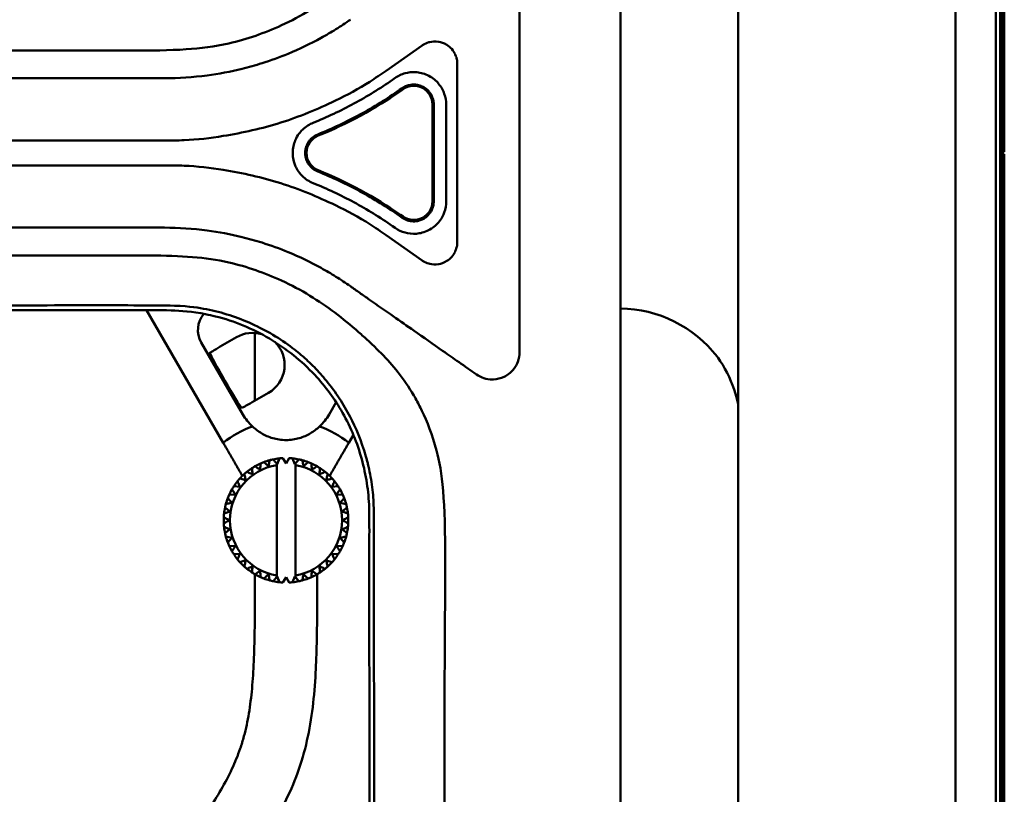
# Model space of a CAD drawing. Header units: millimetres. Extents: x 0 to 6049, y -120 to 1682.
# Tile 176 of 256: x 1550 to 1629, y 1194 to 1256. Entities that reach past the tile are written whole.
import ezdxf

# ---------------------------------------------------------------- set-up
doc = ezdxf.new("R2010")
doc.units = ezdxf.units.MM
doc.header["$LTSCALE"] = 2
doc.layers.add('Sichtbar (ISO)', color=7, linetype='Continuous', lineweight=50)

msp = doc.modelspace()

# ---------------------------------------------------------------- linework, layer by layer
at = {"layer": 'Sichtbar (ISO)'}
for p, q in [((1628.467, 1398.37), (1628.467, 1245.81)), ((1628.467, 1398.37), (1628.467, 1092.37)), ((1628.667, 1398.37), (1628.667, 1245.609)), ((1628.807, 1398.37), (1628.807, 1245.47)), ((1628.134, 1359.961), (1628.134, 1130.778)), ((1624.879, 1154.407), (1624.879, 1336.333)), ((1597.992, 1173.67), (1597.992, 1317.07)), ((1607.445, 1181.425), (1607.445, 1309.314)), ((1589.907, 1261.359), (1589.907, 1245.37)), ((1579.188, 1251.976), (1582.075, 1253.997)), ((1584.907, 1252.523), (1584.907, 1245.37)), ((1504.163, 1251.37), (1561.407, 1251.37)), ((1579.911, 1251.393), (1579.698, 1251.244)), ((1580.484, 1250.575), (1580.271, 1250.426)), ((1580.547, 1250.486), (1580.334, 1250.337)), ((1582.907, 1241.482), (1582.907, 1249.257)), ((1583.012, 1241.482), (1583.012, 1249.257)), ((1584.01, 1241.482), (1584.01, 1249.257)), ((1561.407, 1246.37), (1504.162, 1246.37)), ((1628.467, 1245.81), (1628.467, 1245.81)), ((1628.467, 1245.81), (1628.467, 1245.81)), ((1628.467, 1245.609), (1628.667, 1245.609)), ((1628.807, 1245.47), (1628.467, 1245.47)), ((1628.667, 1245.609), (1628.807, 1245.47)), ((1584.907, 1238.217), (1584.907, 1245.37)), ((1589.907, 1245.37), (1589.907, 1229.38)), ((1628.467, 1245.27), (1628.807, 1245.27)), ((1628.667, 1245.13), (1628.467, 1245.13)), ((1628.467, 1244.93), (1628.467, 1244.93)), ((1628.467, 1244.93), (1628.467, 1092.37)), ((1628.467, 1244.93), (1628.467, 1244.93)), ((1628.667, 1245.13), (1628.807, 1245.27)), ((1628.667, 1245.13), (1628.667, 1092.37)), ((1628.807, 1245.27), (1628.807, 1092.37)), ((1561.407, 1244.37), (1504.162, 1244.37)), ((1580.271, 1240.314), (1580.484, 1240.164)), ((1580.334, 1240.403), (1580.547, 1240.254)), ((1561.407, 1239.37), (1504.163, 1239.37)), ((1579.698, 1239.495), (1579.911, 1239.346)), ((1579.188, 1238.763), (1582.075, 1236.742)), ((1566.124, 1222.088), (1559.973, 1232.742)), ((1567.182, 1230.573), (1565.873, 1229.817)), ((1568.657, 1225.474), (1568.657, 1230.913)), ((1564.355, 1230.151), (1567.693, 1224.37)), ((1568.449, 1225.354), (1569.759, 1226.11)), ((1574.621, 1224.37), (1575.184, 1225.344)), ((1576.562, 1222.73), (1576.191, 1222.088)), ((1569.113, 1220.433), (1569.113, 1220.433)), ((1569.852, 1220.696), (1569.852, 1220.696)), ((1570.444, 1220.374), (1570.407, 1220.419)), ((1570.407, 1220.307), (1570.407, 1211.433)), ((1570.444, 1220.374), (1570.623, 1220.841)), ((1570.623, 1220.841), (1570.623, 1220.841)), ((1570.907, 1220.864), (1571.157, 1220.43)), ((1571.157, 1220.43), (1571.407, 1220.864)), ((1571.407, 1220.864), (1571.407, 1220.864)), ((1571.691, 1220.841), (1571.871, 1220.374)), ((1571.871, 1220.374), (1571.907, 1220.419)), ((1571.907, 1211.32), (1571.907, 1220.419)), ((1571.907, 1220.419), (1571.907, 1220.419)), ((1571.907, 1220.307), (1571.907, 1211.433)), ((1572.185, 1220.763), (1572.185, 1220.763)), ((1572.938, 1220.542), (1572.938, 1220.542)), ((1573.647, 1220.206), (1573.647, 1220.206)), ((1567.803, 1219.578), (1567.803, 1219.578)), ((1568.424, 1220.057), (1568.424, 1220.057)), ((1574.295, 1219.763), (1574.295, 1219.763)), ((1566.97, 1218.603), (1567.468, 1218.55)), ((1567.264, 1219.007), (1567.264, 1219.007)), ((1567.449, 1219.224), (1567.932, 1219.095)), ((1575.344, 1218.603), (1574.847, 1218.55)), ((1574.847, 1218.55), (1575.344, 1218.603)), ((1574.865, 1219.224), (1574.865, 1219.224)), ((1575.344, 1218.603), (1575.344, 1218.603)), ((1566.594, 1217.914), (1567.094, 1217.94)), ((1566.821, 1218.36), (1566.821, 1218.36)), ((1575.221, 1217.94), (1575.72, 1217.914)), ((1566.331, 1217.175), (1566.331, 1217.175)), ((1566.485, 1217.651), (1566.485, 1217.651)), ((1566.82, 1217.279), (1566.82, 1217.279)), ((1575.495, 1217.279), (1575.984, 1217.175)), ((1566.186, 1216.404), (1566.186, 1216.404)), ((1566.264, 1216.898), (1566.264, 1216.898)), ((1566.653, 1216.583), (1566.653, 1216.583)), ((1566.163, 1216.12), (1566.163, 1216.12)), ((1566.163, 1215.62), (1566.163, 1215.62)), ((1566.596, 1215.87), (1566.596, 1215.87)), ((1566.186, 1215.335), (1566.186, 1215.335)), ((1566.264, 1214.842), (1566.264, 1214.842)), ((1566.653, 1215.156), (1566.653, 1215.156)), ((1566.331, 1214.564), (1566.331, 1214.564)), ((1566.331, 1214.564), (1566.331, 1214.564)), ((1566.82, 1214.46), (1566.331, 1214.564)), ((1566.485, 1214.089), (1566.485, 1214.089)), ((1567.094, 1213.799), (1566.594, 1213.825)), ((1566.82, 1214.46), (1566.82, 1214.46)), ((1575.72, 1213.825), (1575.221, 1213.799)), ((1566.821, 1213.38), (1566.821, 1213.38)), ((1567.468, 1213.189), (1566.97, 1213.137)), ((1575.344, 1213.137), (1574.847, 1213.189)), ((1567.264, 1212.732), (1567.264, 1212.732)), ((1574.382, 1212.645), (1574.865, 1212.515)), ((1574.865, 1212.515), (1574.382, 1212.645)), ((1574.865, 1212.515), (1574.865, 1212.515)), ((1567.803, 1212.162), (1567.803, 1212.162)), ((1568.424, 1211.683), (1568.424, 1211.683)), ((1568.657, 1210.726), (1568.657, 1211.54)), ((1573.647, 1211.534), (1573.647, 1211.534)), ((1573.657, 1211.54), (1573.657, 1210.726)), ((1574.295, 1211.977), (1574.295, 1211.977)), ((1569.113, 1211.307), (1569.113, 1211.307)), ((1569.852, 1211.043), (1569.852, 1211.043)), ((1570.444, 1211.365), (1570.407, 1211.32)), ((1570.623, 1210.898), (1570.444, 1211.365)), ((1570.623, 1210.898), (1570.623, 1210.898)), ((1571.157, 1211.309), (1570.907, 1210.876)), ((1571.407, 1210.876), (1571.157, 1211.309)), ((1571.407, 1210.876), (1571.407, 1210.876)), ((1571.871, 1211.365), (1571.691, 1210.898)), ((1571.871, 1211.365), (1571.907, 1211.32)), ((1571.907, 1211.32), (1571.907, 1211.32)), ((1572.185, 1210.977), (1572.185, 1210.977)), ((1572.938, 1211.198), (1572.938, 1211.198))]:
    msp.add_line(p, q, dxfattribs=at)
for centre, radius, start, end in [((1561.405, 1277.37), 33.001, 291.94917, 304.99999), ((1581.407, 1249.257), 1.5, 0, 125), ((1574.301, 1245.37), 1.5, 111.94901, 248.05083), ((1561.405, 1213.37), 33.001, 55, 68.05083), ((1581.407, 1241.482), 1.5, 235, 0), ((1571.157, 1226.37), 4, 210, 227.82277), ((1571.157, 1226.37), 4, 312.17723, 330), ((1571.157, 1215.87), 8, 109.61591, 128.9893), ((1571.157, 1215.87), 8, 51.0107, 70.38409), ((1571.157, 1215.87), 4.5, 99.59407, 260.40593), ((1571.157, 1215.87), 5, 119.86598, 123.13402), ((1571.157, 1215.87), 5, 114.13401, 119.86598), ((1571.157, 1215.87), 5, 110.86598, 114.13402), ((1571.157, 1215.87), 5, 105.13401, 110.86598), ((1571.157, 1215.87), 5, 101.86598, 105.13402), ((1571.157, 1215.87), 5, 96.13401, 101.86598), ((1571.157, 1215.87), 5, 92.86598, 96.13402), ((1571.157, 1215.87), 5, 83.86598, 87.13402), ((1571.157, 1215.87), 5, 78.13401, 83.86598), ((1571.157, 1215.87), 4.5, 279.59407, 80.40593), ((1571.157, 1215.87), 5, 74.86598, 78.13402), ((1571.157, 1215.87), 5, 69.13401, 74.86598), ((1571.157, 1215.87), 5, 65.86598, 69.13402), ((1571.157, 1215.87), 5, 60.13401, 65.86519), ((1571.157, 1215.87), 5, 56.86598, 60.13402), ((1571.157, 1215.87), 5, 132.13402, 137.86598), ((1571.157, 1215.87), 5, 128.86598, 132.13402), ((1571.157, 1215.87), 5, 123.13402, 128.86598), ((1571.157, 1215.87), 5, 51.13401, 56.86519), ((1571.157, 1215.87), 5, 47.86598, 51.13402), ((1571.157, 1215.87), 5, 42.13401, 47.8652), ((1571.157, 1215.87), 5, 146.86598, 150.13402), ((1571.157, 1215.87), 5, 141.13402, 146.86599), ((1571.157, 1215.87), 5, 137.86598, 141.13402), ((1571.157, 1215.87), 5, 38.86598, 42.13402), ((1571.157, 1215.87), 5, 33.13401, 38.86523), ((1571.157, 1215.87), 5, 29.86598, 33.13402), ((1571.157, 1215.87), 5, 155.86598, 159.13402), ((1571.157, 1215.87), 5, 150.13402, 155.86599), ((1571.157, 1215.87), 5, 24.13401, 29.86529), ((1571.157, 1215.87), 5, 20.86598, 24.13402), ((1571.157, 1215.87), 5, 164.86598, 168.13402), ((1571.157, 1215.87), 5, 159.13402, 164.86599), ((1571.157, 1215.87), 5, 15.13413, 20.86536), ((1571.157, 1215.87), 5, 11.86598, 15.13402), ((1571.157, 1215.87), 5, 173.86598, 177.13402), ((1571.157, 1215.87), 5, 168.13402, 173.86599), ((1571.157, 1215.87), 5, 6.13426, 11.86544), ((1571.157, 1215.87), 5, 2.86598, 6.13402), ((1571.157, 1215.87), 5, 177.13402, 182.86599), ((1571.157, 1215.87), 5, 182.86598, 186.13402), ((1571.157, 1215.87), 5, 353.86598, 357.13402), ((1571.157, 1215.87), 5, 357.13437, 2.86554), ((1571.157, 1215.87), 5, 186.13402, 191.86599), ((1571.157, 1215.87), 5, 191.86598, 195.13402), ((1571.157, 1215.87), 5, 344.86598, 348.13402), ((1571.157, 1215.87), 5, 348.13448, 353.86565), ((1571.157, 1215.87), 5, 195.13402, 200.86599), ((1571.157, 1215.87), 5, 200.86598, 204.13402), ((1571.157, 1215.87), 5, 204.13402, 209.86599), ((1571.157, 1215.87), 5, 330.13466, 335.86589), ((1571.157, 1215.87), 5, 335.86598, 339.13402), ((1571.157, 1215.87), 5, 339.13458, 344.86577), ((1571.157, 1215.87), 5, 209.86598, 213.13402), ((1571.157, 1215.87), 5, 213.13402, 218.86599), ((1571.157, 1215.87), 5, 321.13472, 326.86598), ((1571.157, 1215.87), 5, 326.86598, 330.13402), ((1571.157, 1215.87), 5, 218.86598, 222.13402), ((1571.157, 1215.87), 5, 222.13402, 227.86599), ((1571.157, 1215.87), 5, 312.13477, 317.86598), ((1571.157, 1215.87), 5, 317.86598, 321.13402), ((1571.157, 1215.87), 5, 227.86598, 231.13402), ((1571.157, 1215.87), 5, 231.13402, 236.86599), ((1571.157, 1215.87), 5, 236.86598, 240.13402), ((1571.157, 1215.87), 5, 240.13402, 245.86599), ((1571.157, 1215.87), 5, 294.13482, 299.86599), ((1571.157, 1215.87), 5, 299.86598, 303.13402), ((1571.157, 1215.87), 5, 303.1348, 308.86598), ((1571.157, 1215.87), 5, 308.86598, 312.13402), ((1571.157, 1215.87), 5, 245.86598, 249.13402), ((1571.157, 1215.87), 5, 249.13402, 254.86599), ((1571.157, 1215.87), 5, 254.86598, 258.13402), ((1571.157, 1215.87), 5, 258.13402, 263.86599), ((1571.157, 1215.87), 5, 263.86598, 267.13402), ((1571.157, 1215.87), 5, 272.86598, 276.13402), ((1571.157, 1215.87), 5, 276.13402, 281.86599), ((1571.157, 1215.87), 5, 281.86598, 285.13402), ((1571.157, 1215.87), 5, 285.13481, 290.86599), ((1571.157, 1215.87), 5, 290.86598, 294.13402)]:
    msp.add_arc(centre, radius, start, end, dxfattribs=at)
for centre, major_axis, ratio, start_param, end_param in [((1597.864, 1222.881), (6.005, -8.008), 0.999049, 1.588582, 2.484946), ((1566.091, 1231.148), (-1.736, 1.002), 0.99757, 6.100864, 7.329375), ((1568.471, 1228.342), (2.233, 1.289), 0.999391, 0.75545, 1.570892), ((1565.89, 1229.787), (0.866, 0.5), 0.03492, 1.570795, 3.106685), ((1568.471, 1228.342), (2.233, 1.289), 0.999391, 4.712293, 6.560407), ((1566.336, 1227.11), (1.294, -2.242), 0.034922, 3.313364, 6.111412), ((1568.432, 1225.384), (-0.866, -0.5), 0.034921, 0.034907, 1.570797)]:
    msp.add_ellipse(centre, major_axis=major_axis, ratio=ratio, start_param=start_param, end_param=end_param, dxfattribs=at)
for points, knots in [([(1566.572, 1254.166), (1568.024, 1254.503), (1569.448, 1254.998), (1571.581, 1255.982), (1572.341, 1256.386), (1573.767, 1257.251), (1574.426, 1257.701), (1575.069, 1258.188)], [0.000001, 0.000001, 0.000001, 0.000001, 0.4472675, 0.4472675, 0.7057208, 0.7057208, 0.9477431, 0.9477431, 0.9477431, 0.9477431]), ([(1561.407, 1251.37), (1562.549, 1251.37), (1563.689, 1251.445), (1565.763, 1251.72), (1566.702, 1251.896), (1568.167, 1252.258), (1568.701, 1252.408), (1569.941, 1252.799), (1570.64, 1253.053), (1572.234, 1253.711), (1573.113, 1254.134), (1574.373, 1254.83), (1574.771, 1255.063), (1575.555, 1255.551), (1575.942, 1255.807), (1576.32, 1256.072)], [0.000001, 0.000001, 0.000001, 0.000001, 0.342503, 0.342503, 0.628728, 0.628728, 0.795082, 0.795082, 1.018503, 1.018503, 1.312594, 1.312594, 1.450768, 1.450768, 1.590422, 1.590422, 1.590422, 1.590422]), ([(1566.572, 1254.166), (1565.44, 1253.902), (1564.296, 1253.766), (1561.787, 1253.604), (1560.276, 1253.592), (1558.482, 1253.595), (1557.959, 1253.597), (1556.322, 1253.606), (1555.052, 1253.608), (1552.847, 1253.607), (1551.316, 1253.605), (1545.563, 1253.602), (1542.895, 1253.601), (1536.288, 1253.6), (1532.855, 1253.6), (1519.664, 1253.601), (1518.838, 1253.598), (1506.674, 1253.601), (1504.427, 1253.615), (1496.36, 1253.619), (1494.626, 1253.589), (1491.773, 1253.567), (1490.805, 1253.563), (1488.623, 1253.575), (1487.386, 1253.593), (1484.989, 1253.609), (1483.811, 1253.607), (1482.217, 1253.612), (1481.794, 1253.614), (1480.644, 1253.618), (1479.924, 1253.62), (1476.437, 1253.638), (1474.455, 1253.673), (1473.027, 1253.675)], [-2.324279, -2.324279, -2.324279, -2.324279, -2.284932, -2.284932, -2.239197, -2.239197, -2.224024, -2.224024, -2.171454, -2.171454, -2.132783, -2.132783, -2.099415, -2.099415, -2.050051, -2.050051, -1.926086, -1.926086, -1.694, -1.694, -1.328191, -1.328191, -1.152712, -1.152712, -0.936528, -0.936528, -0.725344, -0.725344, -0.648683, -0.648683, -0.51612, -0.51612, -0.000001, -0.000001, -0.000001, -0.000001]), ([(1584.736, 1253.286), (1584.734, 1253.292), (1584.731, 1253.297), (1584.676, 1253.413), (1584.592, 1253.563), (1584.341, 1253.844), (1584.212, 1253.953), (1583.816, 1254.205), (1583.577, 1254.268), (1583.121, 1254.348), (1582.877, 1254.315), (1582.593, 1254.251), (1582.415, 1254.199), (1582.189, 1254.078), (1582.139, 1254.042), (1582.075, 1253.997)], [-0.2446556, -0.2446556, -0.2446556, -0.2446556, -0.24325, -0.24325, -0.2154537, -0.2154537, -0.1931903, -0.1931903, -0.1531006, -0.1531006, -0.0786797, -0.0786797, -0.0240963, -0.0240963, -0.0003801, -0.0003801, -0.0003801, -0.0003801]), ([(1584.907, 1252.523), (1584.907, 1252.637), (1584.907, 1252.745), (1584.852, 1252.97), (1584.817, 1253.108), (1584.741, 1253.275), (1584.739, 1253.28), (1584.736, 1253.286)], [0.000001, 0.000001, 0.000001, 0.000001, 0.03421411, 0.03421411, 0.04551938, 0.04551938, 0.04591575, 0.04591575, 0.04591575, 0.04591575]), ([(1579.188, 1251.976), (1578.757, 1251.675), (1577.466, 1250.77), (1574.665, 1249.287), (1570.772, 1247.669), (1566.655, 1246.762), (1563.51, 1246.37), (1561.933, 1246.37), (1561.407, 1246.37)], [0, 0, 0, 0, 0.083333, 0.25, 0.5, 0.75, 0.916667, 1, 1, 1, 1]), ([(1584.011, 1249.257), (1584.013, 1249.554), (1583.963, 1249.847), (1583.777, 1250.37), (1583.634, 1250.655), (1583.214, 1251.158), (1582.954, 1251.387), (1582.32, 1251.722), (1581.992, 1251.819), (1581.274, 1251.888), (1580.958, 1251.835), (1580.433, 1251.694), (1580.159, 1251.565), (1579.911, 1251.393)], [-0.4783957, -0.4783957, -0.4783957, -0.4783957, -0.3813601, -0.3813601, -0.2969581, -0.2969581, -0.2261569, -0.2261569, -0.1622875, -0.1622875, -0.0906886, -0.0906886, -0.0000494, -0.0000494, -0.0000494, -0.0000494]), ([(1579.698, 1251.244), (1578.706, 1250.549), (1577.676, 1249.911), (1575.546, 1248.756), (1574.45, 1248.24), (1573.326, 1247.787)], [-0.7268845, -0.7268845, -0.7268845, -0.7268845, -0.3634735, -0.3634735, -0.0000098, -0.0000098, -0.0000098, -0.0000098]), ([(1580.272, 1250.426), (1579.249, 1249.709), (1578.186, 1249.051), (1575.99, 1247.86), (1574.859, 1247.328), (1573.7, 1246.861)], [-0.7498097, -0.7498097, -0.7498097, -0.7498097, -0.3750946, -0.3750946, -0.0003774, -0.0003774, -0.0003774, -0.0003774]), ([(1583.014, 1249.257), (1583.015, 1249.393), (1582.998, 1249.529), (1582.928, 1249.797), (1582.875, 1249.929), (1582.757, 1250.135), (1582.702, 1250.215), (1582.607, 1250.329), (1582.571, 1250.367), (1582.46, 1250.477), (1582.378, 1250.543), (1582.248, 1250.629), (1582.203, 1250.655), (1582.064, 1250.728), (1581.967, 1250.768), (1581.767, 1250.828), (1581.664, 1250.848), (1581.464, 1250.867), (1581.367, 1250.867), (1581.198, 1250.853), (1581.127, 1250.842), (1580.953, 1250.803), (1580.852, 1250.77), (1580.66, 1250.684), (1580.57, 1250.633), (1580.485, 1250.575)], [0.0001225, 0.0001225, 0.0001225, 0.0001225, 0.0409288, 0.0409288, 0.0832998, 0.0832998, 0.1122231, 0.1122231, 0.1278521, 0.1278521, 0.1591916, 0.1591916, 0.1748482, 0.1748482, 0.2061753, 0.2061753, 0.2375208, 0.2375208, 0.2665592, 0.2665592, 0.2881569, 0.2881569, 0.3200482, 0.3200482, 0.3511087, 0.3511087, 0.3511087, 0.3511087]), ([(1573.326, 1247.787), (1573.073, 1247.685), (1572.762, 1247.514), (1572.31, 1247.067), (1572.07, 1246.792), (1571.773, 1246.081), (1571.694, 1245.742), (1571.694, 1245.148), (1571.72, 1244.787), (1571.979, 1244.163), (1572.143, 1243.84), (1572.71, 1243.276), (1573.002, 1243.084), (1573.326, 1242.953)], [-2.691516, -2.691516, -2.691516, -2.691516, -1.557918, -1.557918, -0.940158, -0.940158, -0.50356, -0.50356, -0.239491, -0.239491, -0.10485, -0.10485, -0.000008, -0.000008, -0.000008, -0.000008]), ([(1573.7, 1246.861), (1573.535, 1246.794), (1573.382, 1246.701), (1573.202, 1246.544), (1573.158, 1246.501), (1573.061, 1246.396), (1573.01, 1246.331), (1572.906, 1246.175), (1572.856, 1246.083), (1572.776, 1245.888), (1572.745, 1245.787), (1572.704, 1245.581), (1572.694, 1245.476), (1572.693, 1245.267), (1572.704, 1245.163), (1572.744, 1244.957), (1572.774, 1244.856), (1572.854, 1244.661), (1572.904, 1244.568), (1573.052, 1244.344), (1573.163, 1244.222), (1573.415, 1244.019), (1573.553, 1243.938), (1573.7, 1243.879)], [0.0003774, 0.0003774, 0.0003774, 0.0003774, 0.0537621, 0.0537621, 0.0721431, 0.0721431, 0.096836, 0.096836, 0.1282875, 0.1282875, 0.1599379, 0.1599379, 0.1913933, 0.1913933, 0.222736, 0.222736, 0.2543187, 0.2543187, 0.2859027, 0.2859027, 0.3350692, 0.3350692, 0.3827468, 0.3827468, 0.3827468, 0.3827468]), ([(1579.188, 1238.763), (1578.757, 1239.065), (1577.466, 1239.97), (1574.665, 1241.452), (1570.772, 1243.07), (1566.655, 1243.978), (1563.51, 1244.37), (1561.933, 1244.37), (1561.407, 1244.37)], [0, 0, 0, 0, 0.083333, 0.25, 0.5, 0.75, 0.916667, 1, 1, 1, 1]), ([(1573.7, 1243.879), (1574.859, 1243.412), (1575.99, 1242.88), (1578.186, 1241.689), (1579.249, 1241.031), (1580.272, 1240.314)], [-0.7498286, -0.7498286, -0.7498286, -0.7498286, -0.375107, -0.375107, -0.0003874, -0.0003874, -0.0003874, -0.0003874]), ([(1573.326, 1242.953), (1574.45, 1242.5), (1575.546, 1241.984), (1577.675, 1240.829), (1578.706, 1240.191), (1579.698, 1239.496)], [-0.7269286, -0.7269286, -0.7269286, -0.7269286, -0.3635103, -0.3635103, -0.0000451, -0.0000451, -0.0000451, -0.0000451]), ([(1579.911, 1239.347), (1580.155, 1239.177), (1580.427, 1239.049), (1580.966, 1238.901), (1581.28, 1238.855), (1581.92, 1238.911), (1582.258, 1238.989), (1582.903, 1239.322), (1583.17, 1239.535), (1583.638, 1240.084), (1583.776, 1240.373), (1583.961, 1240.883), (1584.012, 1241.18), (1584.011, 1241.482)], [-0.4860271, -0.4860271, -0.4860271, -0.4860271, -0.3851333, -0.3851333, -0.2968128, -0.2968128, -0.225012, -0.225012, -0.1618157, -0.1618157, -0.0906373, -0.0906373, -0.0000824, -0.0000824, -0.0000824, -0.0000824]), ([(1580.485, 1240.165), (1580.615, 1240.075), (1580.757, 1240.004), (1581.064, 1239.903), (1581.227, 1239.876), (1581.495, 1239.874), (1581.599, 1239.883), (1581.804, 1239.921), (1581.905, 1239.95), (1582.05, 1240.008), (1582.098, 1240.03), (1582.237, 1240.102), (1582.325, 1240.158), (1582.489, 1240.288), (1582.564, 1240.361), (1582.694, 1240.514), (1582.75, 1240.594), (1582.835, 1240.739), (1582.867, 1240.804), (1582.934, 1240.969), (1582.965, 1241.071), (1583.005, 1241.276), (1583.015, 1241.379), (1583.014, 1241.482)], [0.0000695, 0.0000695, 0.0000695, 0.0000695, 0.047579, 0.047579, 0.0968626, 0.0968626, 0.1280381, 0.1280381, 0.1593643, 0.1593643, 0.1750142, 0.1750142, 0.2063254, 0.2063254, 0.2376536, 0.2376536, 0.2666441, 0.2666441, 0.2882064, 0.2882064, 0.3200449, 0.3200449, 0.3510036, 0.3510036, 0.3510036, 0.3510036]), ([(1576.32, 1234.668), (1575.942, 1234.932), (1575.555, 1235.188), (1574.771, 1235.677), (1574.373, 1235.91), (1573.113, 1236.606), (1572.234, 1237.029), (1570.64, 1237.687), (1569.941, 1237.941), (1568.701, 1238.332), (1568.167, 1238.482), (1566.702, 1238.843), (1565.763, 1239.02), (1563.689, 1239.294), (1562.549, 1239.37), (1561.407, 1239.37)], [-1.590422, -1.590422, -1.590422, -1.590422, -1.450768, -1.450768, -1.312594, -1.312594, -1.018503, -1.018503, -0.795082, -0.795082, -0.628728, -0.628728, -0.342503, -0.342503, -0.000001, -0.000001, -0.000001, -0.000001]), ([(1584.907, 1238.217), (1584.907, 1238.103), (1584.907, 1237.994), (1584.852, 1237.769), (1584.816, 1237.631), (1584.741, 1237.465), (1584.739, 1237.459), (1584.736, 1237.454)], [0.000001, 0.000001, 0.000001, 0.000001, 0.03421411, 0.03421411, 0.04554437, 0.04554437, 0.04594185, 0.04594185, 0.04594185, 0.04594185]), ([(1473.034, 1237.06), (1474.391, 1237.067), (1476.312, 1237.1), (1479.685, 1237.119), (1480.377, 1237.121), (1482.033, 1237.126), (1482.994, 1237.131), (1484.536, 1237.133), (1485.11, 1237.133), (1487.08, 1237.142), (1488.507, 1237.164), (1490.8, 1237.177), (1491.709, 1237.173), (1494.551, 1237.151), (1496.275, 1237.121), (1504.352, 1237.124), (1506.536, 1237.139), (1518.641, 1237.142), (1519.626, 1237.139), (1532.65, 1237.139), (1536.107, 1237.14), (1542.745, 1237.139), (1545.43, 1237.138), (1551.18, 1237.134), (1552.865, 1237.133), (1554.98, 1237.131), (1556.259, 1237.133), (1558.234, 1237.144), (1559.291, 1237.15), (1561.453, 1237.131), (1562.62, 1237.095), (1564.641, 1236.929), (1565.612, 1236.797), (1566.572, 1236.573)], [0.000315, 0.000315, 0.000315, 0.000315, 0.490715, 0.490715, 0.615861, 0.615861, 0.786104, 0.786104, 0.886408, 0.886408, 1.130079, 1.130079, 1.293167, 1.293167, 1.661705, 1.661705, 1.90871, 1.90871, 2.045777, 2.045777, 2.101751, 2.101751, 2.139685, 2.139685, 2.183105, 2.183105, 2.249454, 2.249454, 2.285581, 2.285581, 2.338264, 2.338264, 2.388175, 2.388175, 2.388175, 2.388175]), ([(1582.075, 1236.742), (1582.139, 1236.697), (1582.189, 1236.662), (1582.415, 1236.541), (1582.593, 1236.489), (1582.876, 1236.425), (1583.12, 1236.391), (1583.576, 1236.472), (1583.816, 1236.535), (1584.212, 1236.786), (1584.341, 1236.896), (1584.592, 1237.177), (1584.676, 1237.326), (1584.731, 1237.442), (1584.734, 1237.448), (1584.736, 1237.454)], [0.0003801, 0.0003801, 0.0003801, 0.0003801, 0.0240891, 0.0240891, 0.0787066, 0.0787066, 0.1530128, 0.1530128, 0.192953, 0.192953, 0.2151381, 0.2151381, 0.2428413, 0.2428413, 0.2442422, 0.2442422, 0.2442422, 0.2442422]), ([(1575.066, 1232.549), (1574.426, 1233.038), (1573.767, 1233.488), (1572.342, 1234.353), (1571.581, 1234.758), (1569.448, 1235.742), (1568.024, 1236.237), (1566.572, 1236.573)], [-0.947625, -0.947625, -0.947625, -0.947625, -0.705908, -0.705908, -0.4472218, -0.4472218, -0.0000033, -0.0000033, -0.0000033, -0.0000033]), ([(1586.445, 1227.578), (1585.981, 1227.903), (1585.509, 1228.234), (1584.607, 1228.865), (1584.167, 1229.174), (1582.983, 1230.002), (1582.19, 1230.555), (1580.891, 1231.469), (1580.321, 1231.872), (1579.142, 1232.696), (1578.522, 1233.117), (1577.592, 1233.771), (1577.334, 1233.954), (1576.827, 1234.313), (1576.575, 1234.489), (1576.32, 1234.668)], [0.000001, 0.000001, 0.000001, 0.000001, 0.180984, 0.180984, 0.349037, 0.349037, 0.635641, 0.635641, 0.839286, 0.839286, 1.066921, 1.066921, 1.158357, 1.158357, 1.245563, 1.245563, 1.245563, 1.245563]), ([(1559.428, 1233.129), (1558.1, 1233.137), (1556.999, 1233.139), (1553.775, 1233.136), (1552.546, 1233.132), (1549.715, 1233.128), (1548.709, 1233.128), (1543.683, 1233.127), (1539.699, 1233.135), (1535.588, 1233.136)], [0.000039, 0.000039, 0.000039, 0.000039, 0.398618, 0.398618, 0.731204, 0.731204, 0.914245, 0.914245, 1.646499, 1.646499, 1.646499, 1.646499]), ([(1564.774, 1232.82), (1564.19, 1232.933), (1563.466, 1233.057), (1561.245, 1233.141), (1560.271, 1233.122), (1559.428, 1233.129)], [-0.5833236, -0.5833236, -0.5833236, -0.5833236, -0.2529374, -0.2529374, -0.000039, -0.000039, -0.000039, -0.000039]), ([(1571.685, 1229.702), (1570.678, 1230.47), (1569.581, 1231.122), (1567.266, 1232.17), (1566.03, 1232.573), (1564.774, 1232.82)], [-0.7671689, -0.7671689, -0.7671689, -0.7671689, -0.3842484, -0.3842484, -0.0003586, -0.0003586, -0.0003586, -0.0003586]), ([(1557.128, 1232.75), (1553.646, 1232.755), (1549.612, 1232.742), (1542.663, 1232.746), (1538.975, 1232.753), (1535.39, 1232.757)], [-2.058287, -2.058287, -2.058287, -2.058287, -1.075919, -1.075919, -0.000075, -0.000075, -0.000075, -0.000075]), ([(1559.125, 1232.743), (1558.793, 1232.745), (1558.462, 1232.746), (1557.796, 1232.748), (1557.462, 1232.749), (1557.128, 1232.75)], [-0.1997186, -0.1997186, -0.1997186, -0.1997186, -0.1002917, -0.1002917, -0.0001162, -0.0001162, -0.0001162, -0.0001162]), ([(1573.46, 1227.545), (1572.394, 1228.68), (1571.166, 1229.667), (1568.471, 1231.269), (1567.024, 1231.868), (1565.231, 1232.312), (1564.97, 1232.369), (1563.633, 1232.63), (1562.712, 1232.696), (1560.994, 1232.755), (1560.056, 1232.737), (1559.125, 1232.743)], [0.000016, 0.000016, 0.000016, 0.000016, 0.469814, 0.469814, 0.941961, 0.941961, 1.021751, 1.021751, 1.349719, 1.349719, 1.73928, 1.73928, 1.73928, 1.73928]), ([(1578.614, 1229.462), (1578.337, 1229.739), (1578.059, 1230.007), (1577.503, 1230.52), (1577.238, 1230.756), (1576.359, 1231.525), (1575.729, 1232.052), (1575.066, 1232.549)], [-0.4659643, -0.4659643, -0.4659643, -0.4659643, -0.3519457, -0.3519457, -0.2498911, -0.2498911, -0.0004977, -0.0004977, -0.0004977, -0.0004977]), ([(1573.803, 1227.765), (1573.48, 1228.116), (1573.142, 1228.455), (1572.435, 1229.102), (1572.067, 1229.41), (1571.685, 1229.702)], [-0.2889972, -0.2889972, -0.2889972, -0.2889972, -0.1445632, -0.1445632, -0.0000868, -0.0000868, -0.0000868, -0.0000868]), ([(1583.242, 1221.481), (1582.917, 1222.726), (1582.464, 1223.829), (1581.908, 1224.992), (1581.739, 1225.318), (1581.46, 1225.817), (1581.357, 1225.993), (1580.87, 1226.793), (1580.453, 1227.387), (1579.557, 1228.489), (1579.102, 1228.984), (1578.614, 1229.462)], [-0.9068364, -0.9068364, -0.9068364, -0.9068364, -0.6183911, -0.6183911, -0.5032952, -0.5032952, -0.438917, -0.438917, -0.2079207, -0.2079207, -0.0003762, -0.0003762, -0.0003762, -0.0003762]), ([(1589.907, 1229.38), (1589.907, 1229.115), (1589.859, 1228.853), (1589.704, 1228.441), (1589.591, 1228.197), (1589.177, 1227.716), (1588.933, 1227.53), (1588.396, 1227.269), (1588.103, 1227.196), (1587.777, 1227.181), (1587.747, 1227.18), (1587.711, 1227.18), (1587.704, 1227.18), (1587.477, 1227.181), (1587.257, 1227.215), (1586.835, 1227.349), (1586.631, 1227.448), (1586.445, 1227.578)], [0.000001, 0.000001, 0.000001, 0.000001, 0.0796358, 0.0796358, 0.1338851, 0.1338851, 0.1844566, 0.1844566, 0.2359207, 0.2359207, 0.2410813, 0.2410813, 0.2422909, 0.2422909, 0.2804402, 0.2804402, 0.3184836, 0.3184836, 0.3184836, 0.3184836]), ([(1607.445, 1225.209), (1607.387, 1225.487), (1607.317, 1225.762), (1606.958, 1226.955), (1606.542, 1227.843), (1605.899, 1228.823), (1605.778, 1228.996), (1605.651, 1229.165)], [0.1992848, 0.1992848, 0.1992848, 0.1992848, 0.2842001, 0.2842001, 0.5729764, 0.5729764, 0.6364505, 0.6364505, 0.6364505, 0.6364505]), ([(1577.237, 1220.77), (1576.878, 1222.071), (1576.361, 1223.325), (1575.076, 1225.597), (1574.326, 1226.623), (1573.46, 1227.545)], [0.0000148, 0.0000148, 0.0000148, 0.0000148, 0.4068144, 0.4068144, 0.7884724, 0.7884724, 0.7884724, 0.7884724]), ([(1574.407, 1227.061), (1574.308, 1227.181), (1574.209, 1227.3), (1574.007, 1227.534), (1573.905, 1227.649), (1573.803, 1227.765)], [-0.09385626, -0.09385626, -0.09385626, -0.09385626, -0.04682655, -0.04682655, -0.00019074, -0.00019074, -0.00019074, -0.00019074]), ([(1577.57, 1220.994), (1577.207, 1222.271), (1576.751, 1223.323), (1576.04, 1224.688), (1575.75, 1225.184), (1575.115, 1226.147), (1574.773, 1226.612), (1574.407, 1227.061)], [-0.651212, -0.651212, -0.651212, -0.651212, -0.352582, -0.352582, -0.1759175, -0.1759175, -0.0000474, -0.0000474, -0.0000474, -0.0000474]), ([(1568.471, 1223.405), (1568.692, 1223.194), (1568.939, 1223.005), (1569.457, 1222.7), (1569.761, 1222.562), (1570.431, 1222.369), (1570.799, 1222.315), (1571.515, 1222.315), (1571.883, 1222.369), (1572.553, 1222.562), (1572.857, 1222.7), (1573.375, 1223.005), (1573.623, 1223.194), (1573.843, 1223.405)], [-0.8751081, -0.8751081, -0.8751081, -0.8751081, -0.76041, -0.76041, -0.6529693, -0.6529693, -0.5455286, -0.5455286, -0.4380879, -0.4380879, -0.3306472, -0.3306472, -0.2159491, -0.2159491, -0.2159491, -0.2159491]), ([(1577.732, 1220.38), (1577.707, 1220.483), (1577.681, 1220.585), (1577.627, 1220.79), (1577.599, 1220.892), (1577.57, 1220.994)], [0.00002516, 0.00002516, 0.00002516, 0.00002516, 0.03195909, 0.03195909, 0.06402711, 0.06402711, 0.06402711, 0.06402711]), ([(1583.9, 1173.67), (1583.898, 1177.622), (1583.894, 1181.573), (1583.89, 1186.315), (1583.884, 1191.937), (1583.886, 1197.782), (1583.886, 1201.685), (1583.899, 1208.403), (1583.946, 1209.89), (1583.934, 1217.581), (1583.7, 1219.717), (1583.242, 1221.481)], [-8.595102, -8.595102, -8.595102, -8.595102, -2.197418, -2.197418, -0.917847, -0.917847, -0.8234, -0.8234, -0.549516, -0.549516, -0.000006, -0.000006, -0.000006, -0.000006]), ([(1569.113, 1220.433), (1569.11, 1220.375), (1569.104, 1220.262), (1569.095, 1220.096), (1569.089, 1219.987), (1569.087, 1219.933)], [0, 0, 0, 0, 0.3333333, 0.6666667, 0.9999164, 0.9999164, 0.9999164, 0.9999164]), ([(1569.852, 1220.696), (1569.84, 1220.64), (1569.816, 1220.529), (1569.782, 1220.366), (1569.759, 1220.26), (1569.748, 1220.207)], [0, 0, 0, 0, 0.3333333, 0.6666667, 0.9998945, 0.9998945, 0.9998945, 0.9998945]), ([(1570.623, 1220.841), (1570.602, 1220.788), (1570.562, 1220.682), (1570.502, 1220.526), (1570.463, 1220.425), (1570.444, 1220.374)], [0, 0, 0, 0, 0.3333333, 0.6666667, 0.9999104, 0.9999104, 0.9999104, 0.9999104]), ([(1571.407, 1220.864), (1571.379, 1220.814), (1571.322, 1220.716), (1571.238, 1220.571), (1571.184, 1220.477), (1571.157, 1220.431)], [0, 0, 0, 0, 0.3333333, 0.6666667, 0.9998987, 0.9998987, 0.9998987, 0.9998987]), ([(1572.185, 1220.763), (1572.149, 1220.718), (1572.078, 1220.63), (1571.973, 1220.501), (1571.904, 1220.416), (1571.871, 1220.374)], [0, 0, 0, 0, 0.3333333, 0.6666667, 0.9998895, 0.9998895, 0.9998895, 0.9998895]), ([(1572.938, 1220.542), (1572.895, 1220.503), (1572.811, 1220.428), (1572.687, 1220.316), (1572.607, 1220.243), (1572.567, 1220.207)], [0, 0, 0, 0, 0.3333333, 0.6666667, 0.9998371, 0.9998371, 0.9998371, 0.9998371]), ([(1573.647, 1220.206), (1573.599, 1220.175), (1573.504, 1220.113), (1573.364, 1220.022), (1573.273, 1219.963), (1573.228, 1219.933)], [0, 0, 0, 0, 0.3333333, 0.6666667, 0.9998321, 0.9998321, 0.9998321, 0.9998321]), ([(1577.827, 1216.88), (1577.81, 1217.545), (1577.748, 1218.209), (1577.548, 1219.506), (1577.409, 1220.144), (1577.237, 1220.77)], [0.0001529, 0.0001529, 0.0001529, 0.0001529, 0.1999949, 0.1999949, 0.3969923, 0.3969923, 0.3969923, 0.3969923]), ([(1578.191, 1217.092), (1578.175, 1217.64), (1578.13, 1218.175), (1577.973, 1219.291), (1577.865, 1219.84), (1577.732, 1220.38)], [-0.3402915, -0.3402915, -0.3402915, -0.3402915, -0.1679175, -0.1679175, -0.0000263, -0.0000263, -0.0000263, -0.0000263]), ([(1567.803, 1219.578), (1567.818, 1219.522), (1567.847, 1219.413), (1567.89, 1219.252), (1567.918, 1219.147), (1567.932, 1219.095)], [0, 0, 0, 0, 0.3333333, 0.6666667, 0.9999659, 0.9999659, 0.9999659, 0.9999659]), ([(1568.424, 1220.057), (1568.43, 1220), (1568.442, 1219.887), (1568.459, 1219.721), (1568.471, 1219.613), (1568.476, 1219.56)], [0, 0, 0, 0, 0.3333333, 0.6666667, 0.9999404, 0.9999404, 0.9999404, 0.9999404]), ([(1574.295, 1219.763), (1574.242, 1219.74), (1574.139, 1219.693), (1573.986, 1219.626), (1573.887, 1219.581), (1573.838, 1219.56)], [0, 0, 0, 0, 0.3333333, 0.6666667, 0.9998313, 0.9998313, 0.9998313, 0.9998313]), ([(1567.264, 1219.007), (1567.287, 1218.955), (1567.334, 1218.851), (1567.401, 1218.699), (1567.446, 1218.6), (1567.467, 1218.55)], [0, 0, 0, 0, 0.3333333, 0.6666667, 0.9999922, 0.9999922, 0.9999922, 0.9999922]), ([(1574.865, 1219.224), (1574.81, 1219.209), (1574.7, 1219.18), (1574.539, 1219.137), (1574.434, 1219.109), (1574.382, 1219.095)], [0, 0, 0, 0, 0.3333333, 0.6666667, 0.9998346, 0.9998346, 0.9998346, 0.9998346]), ([(1578.216, 1173.67), (1578.216, 1181.736), (1578.227, 1191.461), (1578.221, 1202.777), (1578.215, 1205.432), (1578.208, 1209.354), (1578.207, 1210.759), (1578.213, 1213.545), (1578.216, 1213.961), (1578.216, 1215.706), (1578.207, 1216.432), (1578.191, 1217.092)], [0.000002, 0.000002, 0.000002, 0.000002, 2.420027, 2.420027, 4.199195, 4.199195, 5.701965, 5.701965, 6.83763, 6.83763, 8.180204, 8.180204, 8.180204, 8.180204]), ([(1577.842, 1173.67), (1577.843, 1181.15), (1577.852, 1189.128), (1577.85, 1197.913), (1577.85, 1199.635), (1577.844, 1205.135), (1577.837, 1206.874), (1577.832, 1214.121), (1577.863, 1215.243), (1577.827, 1216.88)], [0.000002, 0.000002, 0.000002, 0.000002, 2.244215, 2.244215, 2.775923, 2.775923, 3.907548, 3.907548, 6.400314, 6.400314, 6.400314, 6.400314]), ([(1567.094, 1213.799), (1567.064, 1213.754), (1567.005, 1213.663), (1566.914, 1213.523), (1566.852, 1213.428), (1566.821, 1213.38)], [0.000001, 0.000001, 0.000001, 0.000001, 0.3333333, 0.6666667, 1, 1, 1, 1]), ([(1567.467, 1213.189), (1567.446, 1213.14), (1567.401, 1213.041), (1567.334, 1212.888), (1567.287, 1212.785), (1567.264, 1212.732)], [0.0000274, 0.0000274, 0.0000274, 0.0000274, 0.3333333, 0.6666667, 1, 1, 1, 1]), ([(1567.932, 1212.645), (1567.918, 1212.593), (1567.89, 1212.488), (1567.847, 1212.327), (1567.818, 1212.217), (1567.803, 1212.162)], [0.0000532, 0.0000532, 0.0000532, 0.0000532, 0.3333333, 0.6666667, 1, 1, 1, 1]), ([(1568.476, 1212.18), (1568.471, 1212.127), (1568.459, 1212.018), (1568.442, 1211.853), (1568.43, 1211.74), (1568.424, 1211.683)], [0.0000776, 0.0000776, 0.0000776, 0.0000776, 0.3333333, 0.6666667, 1, 1, 1, 1]), ([(1569.087, 1211.806), (1569.089, 1211.752), (1569.095, 1211.644), (1569.104, 1211.477), (1569.11, 1211.364), (1569.113, 1211.307)], [0.0001002, 0.0001002, 0.0001002, 0.0001002, 0.3333333, 0.6666667, 1, 1, 1, 1]), ([(1569.748, 1211.532), (1569.759, 1211.48), (1569.782, 1211.373), (1569.816, 1211.21), (1569.84, 1211.099), (1569.852, 1211.043)], [0.0001202, 0.0001202, 0.0001202, 0.0001202, 0.3333333, 0.6666667, 1, 1, 1, 1]), ([(1572.567, 1211.532), (1572.606, 1211.496), (1572.687, 1211.423), (1572.811, 1211.312), (1572.895, 1211.236), (1572.938, 1211.198)], [0.0001671, 0.0001671, 0.0001671, 0.0001671, 0.3333333, 0.6666667, 1, 1, 1, 1]), ([(1573.228, 1211.806), (1573.273, 1211.777), (1573.364, 1211.718), (1573.504, 1211.627), (1573.599, 1211.565), (1573.647, 1211.534)], [0.000169, 0.000169, 0.000169, 0.000169, 0.3333333, 0.6666667, 1, 1, 1, 1]), ([(1573.838, 1212.18), (1573.887, 1212.158), (1573.986, 1212.114), (1574.139, 1212.046), (1574.242, 1212), (1574.295, 1211.977)], [0.0001668, 0.0001668, 0.0001668, 0.0001668, 0.3333333, 0.6666667, 1, 1, 1, 1]), ([(1545.157, 1154.495), (1545.157, 1155.83), (1545.157, 1157.854), (1545.293, 1161.132), (1545.619, 1163.74), (1546.551, 1166.822), (1547.765, 1169.195), (1549.239, 1171.49), (1550.566, 1173.378), (1553.662, 1177.539), (1557.474, 1182.548), (1561.113, 1187.366), (1562.856, 1189.694), (1563.896, 1191.113), (1565.28, 1193.083), (1566.593, 1195.273), (1567.418, 1197.3), (1567.873, 1198.791), (1568.21, 1200.401), (1568.453, 1202.407), (1568.587, 1204.59), (1568.653, 1207.381), (1568.657, 1209.449), (1568.657, 1210.726)], [0, 0, 0, 0, 0.0636, 0.096404, 0.156284, 0.1884, 0.249265, 0.282623, 0.318197, 0.359011, 0.529356, 0.617603, 0.646219, 0.667688, 0.701281, 0.760814, 0.788814, 0.805272, 0.835038, 0.867033, 0.901473, 0.939174, 1, 1, 1, 1]), ([(1573.657, 1210.726), (1573.657, 1209.151), (1573.657, 1206.78), (1573.545, 1203.487), (1573.337, 1200.868), (1572.894, 1198.167), (1572.145, 1195.573), (1571.075, 1193.139), (1569.686, 1190.706), (1567.802, 1187.969), (1565.021, 1184.266), (1561.543, 1179.669), (1557.97, 1174.952), (1555.038, 1171.059), (1553.11, 1168.336), (1551.919, 1166.341), (1551.184, 1164.81), (1550.69, 1163.295), (1550.392, 1161.653), (1550.251, 1160.022), (1550.191, 1158.508), (1550.161, 1156.715), (1550.157, 1155.397), (1550.157, 1154.495)], [0, 0, 0, 0, 0.075046, 0.112923, 0.156945, 0.200099, 0.24313, 0.285244, 0.326445, 0.376327, 0.443263, 0.54671, 0.650509, 0.724752, 0.778557, 0.809146, 0.835232, 0.859274, 0.884853, 0.914568, 0.937219, 0.957024, 1, 1, 1, 1]), ([(1570.444, 1211.365), (1570.463, 1211.315), (1570.502, 1211.213), (1570.562, 1211.058), (1570.602, 1210.952), (1570.623, 1210.898)], [0.0000986, 0.0000986, 0.0000986, 0.0000986, 0.3333333, 0.6666667, 1, 1, 1, 1]), ([(1571.157, 1211.309), (1571.184, 1211.262), (1571.238, 1211.168), (1571.322, 1211.024), (1571.378, 1210.926), (1571.407, 1210.876)], [0.0001085, 0.0001085, 0.0001085, 0.0001085, 0.3333333, 0.6666667, 1, 1, 1, 1]), ([(1571.871, 1211.365), (1571.904, 1211.323), (1571.973, 1211.239), (1572.078, 1211.109), (1572.149, 1211.021), (1572.185, 1210.977)], [0.0001157, 0.0001157, 0.0001157, 0.0001157, 0.3333333, 0.6666667, 1, 1, 1, 1])]:
    msp.add_open_spline(points, degree=3, knots=knots, dxfattribs=at)
for points, weights in [([(1566.124, 1222.088), (1567.065, 1220.457), (1567.654, 1219.437)], [1.13547223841, 1.13438456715, 1.07048554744]), ([(1574.66, 1219.437), (1575.249, 1220.457), (1576.191, 1222.088)], [1.07048500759, 1.13438407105, 1.13547181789]), ([(1570.407, 1220.307), (1570.407, 1220.362), (1570.407, 1220.419)], [1.03329574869, 1.03412362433, 1.03479394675]), ([(1571.907, 1220.419), (1571.907, 1220.362), (1571.907, 1220.307)], [1.03479394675, 1.03412362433, 1.03329574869]), ([(1570.407, 1211.32), (1570.407, 1211.377), (1570.407, 1211.433)], [1.03479394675, 1.03412362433, 1.03329574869]), ([(1571.907, 1211.433), (1571.907, 1211.377), (1571.907, 1211.32)], [1.03329574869, 1.03412362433, 1.03479394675])]:
    msp.add_rational_spline(points, weights, degree=2, dxfattribs=at)
for points in [[(1568.667, 1220.206), (1568.715, 1220.175), (1568.811, 1220.113), (1568.95, 1220.022), (1569.042, 1219.963), (1569.087, 1219.933)], [(1569.087, 1219.933), (1569.09, 1219.987), (1569.095, 1220.096), (1569.104, 1220.262), (1569.11, 1220.375), (1569.113, 1220.433)], [(1569.376, 1220.542), (1569.419, 1220.503), (1569.503, 1220.428), (1569.627, 1220.316), (1569.708, 1220.243), (1569.748, 1220.207)], [(1569.748, 1220.207), (1569.759, 1220.26), (1569.782, 1220.366), (1569.816, 1220.529), (1569.84, 1220.64), (1569.852, 1220.696)], [(1570.129, 1220.763), (1570.161, 1220.724), (1570.224, 1220.646), (1570.317, 1220.532), (1570.377, 1220.457), (1570.407, 1220.419)], [(1571.907, 1220.419), (1571.937, 1220.457), (1571.998, 1220.531), (1572.091, 1220.646), (1572.154, 1220.724), (1572.185, 1220.763)], [(1572.463, 1220.696), (1572.475, 1220.64), (1572.498, 1220.529), (1572.533, 1220.366), (1572.555, 1220.26), (1572.567, 1220.207)], [(1572.567, 1220.207), (1572.607, 1220.243), (1572.687, 1220.316), (1572.811, 1220.428), (1572.896, 1220.503), (1572.938, 1220.542)], [(1573.202, 1220.433), (1573.205, 1220.375), (1573.211, 1220.262), (1573.219, 1220.096), (1573.225, 1219.987), (1573.228, 1219.933)], [(1573.228, 1219.933), (1573.273, 1219.963), (1573.364, 1220.022), (1573.504, 1220.113), (1573.599, 1220.174), (1573.647, 1220.206)], [(1567.932, 1219.095), (1567.918, 1219.147), (1567.89, 1219.252), (1567.847, 1219.413), (1567.818, 1219.522), (1567.803, 1219.578)], [(1568.02, 1219.763), (1568.072, 1219.74), (1568.176, 1219.693), (1568.328, 1219.626), (1568.427, 1219.581), (1568.476, 1219.559)], [(1568.476, 1219.559), (1568.471, 1219.613), (1568.459, 1219.721), (1568.442, 1219.887), (1568.43, 1220), (1568.424, 1220.057)], [(1573.89, 1220.057), (1573.884, 1220), (1573.872, 1219.887), (1573.855, 1219.721), (1573.844, 1219.613), (1573.838, 1219.559)], [(1573.838, 1219.559), (1573.887, 1219.581), (1573.986, 1219.626), (1574.139, 1219.693), (1574.242, 1219.74), (1574.295, 1219.763)], [(1574.512, 1219.578), (1574.497, 1219.522), (1574.467, 1219.413), (1574.424, 1219.252), (1574.396, 1219.147), (1574.382, 1219.095)], [(1567.468, 1218.55), (1567.446, 1218.6), (1567.401, 1218.699), (1567.334, 1218.851), (1567.287, 1218.955), (1567.264, 1219.007)], [(1574.382, 1219.095), (1574.434, 1219.109), (1574.539, 1219.137), (1574.7, 1219.18), (1574.81, 1219.209), (1574.865, 1219.224)], [(1575.05, 1219.007), (1575.027, 1218.955), (1574.981, 1218.851), (1574.913, 1218.699), (1574.869, 1218.6), (1574.847, 1218.55)], [(1566.821, 1218.36), (1566.852, 1218.312), (1566.914, 1218.216), (1567.005, 1218.077), (1567.064, 1217.985), (1567.094, 1217.94)], [(1567.094, 1217.94), (1567.064, 1217.985), (1567.005, 1218.077), (1566.914, 1218.216), (1566.852, 1218.312), (1566.821, 1218.36)], [(1575.493, 1218.36), (1575.462, 1218.312), (1575.4, 1218.216), (1575.309, 1218.077), (1575.25, 1217.985), (1575.221, 1217.94)], [(1566.82, 1217.279), (1566.767, 1217.268), (1566.661, 1217.245), (1566.498, 1217.211), (1566.387, 1217.187), (1566.331, 1217.175)], [(1566.331, 1217.175), (1566.387, 1217.187), (1566.498, 1217.211), (1566.661, 1217.245), (1566.767, 1217.268), (1566.82, 1217.279)], [(1566.485, 1217.651), (1566.523, 1217.608), (1566.599, 1217.524), (1566.711, 1217.4), (1566.784, 1217.319), (1566.82, 1217.279)], [(1566.82, 1217.279), (1566.784, 1217.319), (1566.711, 1217.4), (1566.599, 1217.524), (1566.524, 1217.608), (1566.485, 1217.651)], [(1575.829, 1217.651), (1575.791, 1217.608), (1575.715, 1217.524), (1575.604, 1217.4), (1575.531, 1217.319), (1575.495, 1217.279)], [(1566.653, 1216.583), (1566.602, 1216.564), (1566.501, 1216.525), (1566.345, 1216.465), (1566.239, 1216.425), (1566.186, 1216.404)], [(1566.186, 1216.404), (1566.239, 1216.425), (1566.345, 1216.465), (1566.501, 1216.525), (1566.602, 1216.564), (1566.653, 1216.583)], [(1566.264, 1216.898), (1566.309, 1216.862), (1566.397, 1216.79), (1566.526, 1216.686), (1566.611, 1216.617), (1566.653, 1216.583)], [(1566.653, 1216.583), (1566.611, 1216.617), (1566.526, 1216.685), (1566.397, 1216.79), (1566.309, 1216.862), (1566.264, 1216.898)], [(1576.05, 1216.898), (1576.006, 1216.862), (1575.918, 1216.79), (1575.788, 1216.686), (1575.704, 1216.617), (1575.662, 1216.583)], [(1575.662, 1216.583), (1575.712, 1216.564), (1575.814, 1216.525), (1575.969, 1216.465), (1576.075, 1216.425), (1576.129, 1216.404)], [(1566.163, 1216.12), (1566.213, 1216.091), (1566.311, 1216.034), (1566.456, 1215.951), (1566.55, 1215.897), (1566.596, 1215.87)], [(1566.596, 1215.87), (1566.55, 1215.897), (1566.456, 1215.951), (1566.311, 1216.034), (1566.213, 1216.091), (1566.163, 1216.12)], [(1566.596, 1215.87), (1566.55, 1215.843), (1566.456, 1215.789), (1566.311, 1215.705), (1566.213, 1215.648), (1566.163, 1215.62)], [(1566.163, 1215.62), (1566.213, 1215.648), (1566.311, 1215.705), (1566.456, 1215.788), (1566.55, 1215.843), (1566.596, 1215.87)], [(1576.151, 1216.12), (1576.101, 1216.091), (1576.003, 1216.034), (1575.859, 1215.951), (1575.765, 1215.897), (1575.718, 1215.87)], [(1575.718, 1215.87), (1575.765, 1215.843), (1575.859, 1215.789), (1576.003, 1215.705), (1576.101, 1215.648), (1576.151, 1215.62)], [(1566.186, 1215.335), (1566.239, 1215.315), (1566.345, 1215.274), (1566.501, 1215.215), (1566.602, 1215.176), (1566.653, 1215.156)], [(1566.653, 1215.156), (1566.602, 1215.176), (1566.501, 1215.215), (1566.345, 1215.274), (1566.239, 1215.315), (1566.186, 1215.335)], [(1566.653, 1215.156), (1566.611, 1215.122), (1566.526, 1215.054), (1566.397, 1214.949), (1566.309, 1214.878), (1566.264, 1214.842)], [(1566.264, 1214.842), (1566.309, 1214.878), (1566.397, 1214.949), (1566.526, 1215.054), (1566.611, 1215.122), (1566.653, 1215.156)], [(1576.129, 1215.335), (1576.075, 1215.315), (1575.969, 1215.274), (1575.814, 1215.215), (1575.712, 1215.176), (1575.662, 1215.156)], [(1575.662, 1215.156), (1575.704, 1215.122), (1575.788, 1215.054), (1575.918, 1214.949), (1576.006, 1214.878), (1576.05, 1214.842)], [(1566.82, 1214.46), (1566.784, 1214.42), (1566.711, 1214.34), (1566.599, 1214.216), (1566.523, 1214.131), (1566.485, 1214.089)], [(1566.485, 1214.089), (1566.523, 1214.131), (1566.599, 1214.216), (1566.711, 1214.34), (1566.784, 1214.42), (1566.82, 1214.46)], [(1575.984, 1214.564), (1575.928, 1214.552), (1575.817, 1214.529), (1575.654, 1214.494), (1575.547, 1214.472), (1575.495, 1214.46)], [(1575.495, 1214.46), (1575.531, 1214.42), (1575.603, 1214.34), (1575.715, 1214.216), (1575.791, 1214.131), (1575.829, 1214.089)], [(1566.821, 1213.38), (1566.852, 1213.428), (1566.914, 1213.523), (1567.005, 1213.663), (1567.064, 1213.754), (1567.094, 1213.799)], [(1567.264, 1212.732), (1567.287, 1212.785), (1567.334, 1212.888), (1567.401, 1213.04), (1567.446, 1213.14), (1567.468, 1213.189)], [(1574.847, 1213.189), (1574.869, 1213.14), (1574.913, 1213.041), (1574.981, 1212.888), (1575.027, 1212.785), (1575.05, 1212.732)], [(1575.221, 1213.799), (1575.25, 1213.754), (1575.309, 1213.663), (1575.4, 1213.523), (1575.462, 1213.428), (1575.493, 1213.38)], [(1567.932, 1212.645), (1567.88, 1212.631), (1567.775, 1212.603), (1567.614, 1212.56), (1567.505, 1212.53), (1567.449, 1212.515)], [(1567.803, 1212.162), (1567.818, 1212.217), (1567.847, 1212.327), (1567.89, 1212.488), (1567.918, 1212.593), (1567.932, 1212.645)], [(1574.382, 1212.645), (1574.396, 1212.593), (1574.424, 1212.488), (1574.467, 1212.327), (1574.497, 1212.217), (1574.512, 1212.162)], [(1568.476, 1212.18), (1568.427, 1212.158), (1568.328, 1212.114), (1568.176, 1212.046), (1568.072, 1212), (1568.02, 1211.977)], [(1568.424, 1211.683), (1568.43, 1211.74), (1568.442, 1211.853), (1568.459, 1212.018), (1568.471, 1212.127), (1568.476, 1212.18)], [(1569.087, 1211.806), (1569.042, 1211.777), (1568.95, 1211.718), (1568.811, 1211.627), (1568.715, 1211.565), (1568.667, 1211.534)], [(1569.113, 1211.307), (1569.11, 1211.364), (1569.104, 1211.477), (1569.095, 1211.644), (1569.09, 1211.752), (1569.087, 1211.806)], [(1569.748, 1211.532), (1569.708, 1211.496), (1569.627, 1211.424), (1569.503, 1211.312), (1569.419, 1211.236), (1569.376, 1211.198)], [(1569.852, 1211.043), (1569.84, 1211.099), (1569.816, 1211.21), (1569.782, 1211.373), (1569.759, 1211.48), (1569.748, 1211.532)], [(1572.567, 1211.532), (1572.555, 1211.48), (1572.533, 1211.373), (1572.498, 1211.21), (1572.475, 1211.099), (1572.463, 1211.043)], [(1572.938, 1211.198), (1572.896, 1211.236), (1572.811, 1211.312), (1572.687, 1211.423), (1572.607, 1211.496), (1572.567, 1211.532)], [(1573.228, 1211.806), (1573.225, 1211.752), (1573.219, 1211.644), (1573.211, 1211.477), (1573.205, 1211.364), (1573.202, 1211.307)], [(1573.647, 1211.534), (1573.599, 1211.565), (1573.504, 1211.627), (1573.364, 1211.718), (1573.273, 1211.777), (1573.228, 1211.806)], [(1573.838, 1212.18), (1573.844, 1212.127), (1573.855, 1212.018), (1573.872, 1211.853), (1573.884, 1211.74), (1573.89, 1211.683)], [(1574.295, 1211.977), (1574.242, 1212), (1574.139, 1212.046), (1573.986, 1212.114), (1573.887, 1212.158), (1573.838, 1212.18)], [(1570.407, 1211.32), (1570.377, 1211.283), (1570.317, 1211.208), (1570.224, 1211.094), (1570.161, 1211.016), (1570.129, 1210.977)], [(1572.185, 1210.977), (1572.154, 1211.016), (1572.091, 1211.094), (1571.998, 1211.208), (1571.937, 1211.283), (1571.907, 1211.32)]]:
    msp.add_open_spline(points, degree=3, dxfattribs=at)

doc.saveas('drawing.dxf')
